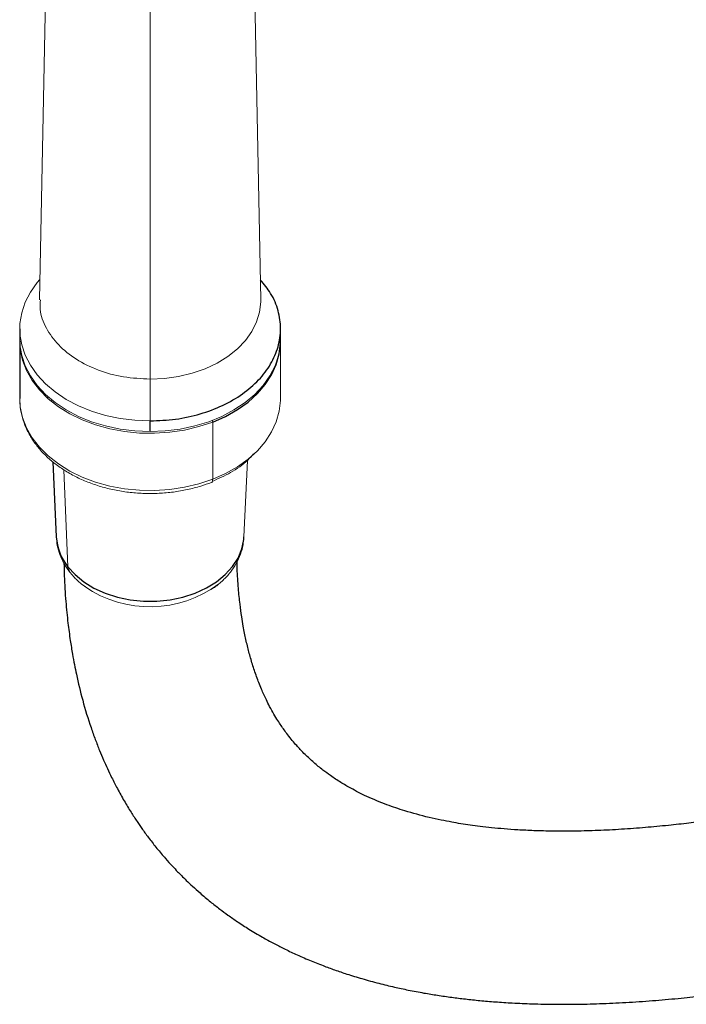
# Model space of a CAD drawing. Header units: millimetres. Extents: x 6 to 425, y 6 to 273.
# Tile 71 of 103: x 228.32 to 232.75, y 202.79 to 209.34. Entities that reach past the tile are written whole.
import ezdxf

# ---------------------------------------------------------------- set-up
doc = ezdxf.new("R2010")
doc.units = ezdxf.units.MM

msp = doc.modelspace()

# ---------------------------------------------------------------- linework, layer by layer
at = {"color": 144, "linetype": 'Continuous', "lineweight": 18}
for p, q in [((228.5004, 209.7867), (228.4547, 207.4754)), ((229.9242, 207.4754), (229.8785, 209.7867)), ((229.1895, 209.4867), (229.1895, 206.9486)), ((230.0561, 206.8206), (230.0561, 207.2011)), ((228.3648, 207.0244), (228.3632, 207.0162)), ((228.3699, 207.0019), (228.3715, 207.0104)), ((228.3977, 206.9637), (228.3946, 206.9568)), ((229.1895, 206.6708), (229.1895, 206.9486)), ((228.5128, 206.8301), (228.5103, 206.8204)), ((228.3228, 206.8206), (228.3234, 206.7984)), ((228.5358, 206.8106), (228.5342, 206.8001)), ((228.5485, 206.8005), (228.5455, 206.791)), ((229.605, 206.2828), (229.605, 206.6633)), ((229.8128, 205.8997), (229.8354, 206.4079)), ((228.6422, 205.7022), (228.6167, 206.3457))]:
    msp.add_line(p, q, dxfattribs=at)
at = {"color": 7, "linetype": 'Continuous', "lineweight": 25}
for p, q in [((228.3228, 207.2837), (228.3228, 207.2129)), ((230.0561, 207.2129), (230.0561, 207.2837)), ((228.3228, 207.2011), (228.3228, 206.8206)), ((229.1895, 206.6001), (229.1895, 206.6708)), ((228.544, 206.3985), (228.5661, 205.8997))]:
    msp.add_line(p, q, dxfattribs=at)
at = {"color": 144, "linetype": 'Continuous', "lineweight": 18, "flags": 128}
for points in [[(228.4574, 207.6117), (228.4389, 207.5901), (228.3937, 207.5264), (228.3592, 207.4594), (228.336, 207.3901), (228.3243, 207.3193), (228.3243, 207.248), (228.336, 207.1772), (228.3592, 207.1079), (228.3937, 207.0409), (228.4389, 206.9772), (228.4943, 206.9177), (228.5591, 206.8631), (228.6324, 206.8142), (228.7132, 206.7716), (228.8005, 206.736), (228.893, 206.7078), (228.9896, 206.6874), (229.0888, 206.675), (229.1895, 206.6708)], [(229.1895, 206.9486), (229.2846, 206.953), (229.3781, 206.966), (229.4685, 206.9875), (229.5541, 207.0171), (229.6337, 207.0543), (229.7057, 207.0984), (229.7691, 207.1488), (229.8227, 207.2046), (229.8656, 207.2648), (229.8972, 207.3284), (229.9168, 207.3943), (229.9242, 207.4615), (229.9242, 207.4754)], [(228.3228, 207.2129), (228.3243, 207.1773), (228.336, 207.1065), (228.3592, 207.0372), (228.3937, 206.9702), (228.4389, 206.9065), (228.4943, 206.847), (228.5591, 206.7924), (228.6324, 206.7435), (228.7132, 206.7009), (228.8005, 206.6653), (228.893, 206.6371), (228.9896, 206.6166), (229.0888, 206.6043), (229.1895, 206.6001)], [(228.3228, 207.207), (228.3265, 207.1444), (228.3417, 207.0739), (228.3683, 207.0052), (228.406, 206.9391), (228.4543, 206.8766), (228.5126, 206.8184), (228.58, 206.7654), (228.6557, 206.7184), (228.7385, 206.6778), (228.8275, 206.6443), (228.9214, 206.6184), (229.0189, 206.6003), (229.1187, 206.5904), (229.2194, 206.5887), (229.3198, 206.5953), (229.4184, 206.6101), (229.5139, 206.6329), (229.605, 206.6633)], [(229.1895, 206.6001), (229.2901, 206.6043), (229.3893, 206.6166), (229.4859, 206.6371), (229.5784, 206.6653), (229.6657, 206.7009), (229.7465, 206.7435), (229.8198, 206.7924), (229.8846, 206.847), (229.94, 206.9065), (229.9852, 206.9702), (230.0197, 207.0372), (230.043, 207.1065), (230.0547, 207.1773), (230.0561, 207.2129)], [(228.5098, 206.8327), (228.5093, 206.8303), (228.5077, 206.8227)], [(228.3234, 206.7984), (228.3265, 206.7638), (228.3417, 206.6934), (228.3683, 206.6246), (228.406, 206.5586), (228.4543, 206.496), (228.5126, 206.4379), (228.58, 206.3849), (228.6557, 206.3378), (228.7385, 206.2973), (228.8275, 206.2638), (228.9214, 206.2378), (229.0189, 206.2198), (229.1187, 206.2098), (229.2194, 206.2081), (229.3198, 206.2147), (229.4184, 206.2295), (229.5139, 206.2523), (229.605, 206.2828)], [(229.605, 206.2828), (229.6904, 206.3205), (229.7692, 206.365), (229.84, 206.4157), (229.9021, 206.4719), (229.9545, 206.5327), (229.9966, 206.5975), (230.0278, 206.6652), (230.0476, 206.7351), (230.0559, 206.8061), (230.0561, 206.8206)], [(229.597, 206.262), (229.5984, 206.2626), (229.6007, 206.2648), (229.6025, 206.2679), (229.6039, 206.272), (229.6047, 206.277), (229.605, 206.2828)]]:
    msp.add_lwpolyline(points, dxfattribs=at)
at = {"color": 7, "linetype": 'Continuous', "lineweight": 25, "flags": 128}
for points in [[(229.605, 206.6633), (229.6904, 206.7011), (229.7692, 206.7456), (229.84, 206.7963), (229.9021, 206.8524), (229.9545, 206.9133), (229.9966, 206.978), (230.0278, 207.0458), (230.0476, 207.1157), (230.0559, 207.1867), (230.0561, 207.2079)], [(228.6422, 205.7022), (228.6903, 205.6493), (228.7486, 205.6017), (228.8158, 205.5605), (228.8907, 205.5265), (228.9716, 205.5004), (229.057, 205.4827), (229.1451, 205.4737), (229.2341, 205.4738), (229.3221, 205.4827), (229.4075, 205.5005), (229.4884, 205.5266), (229.5633, 205.5606), (229.6305, 205.6019), (229.6888, 205.6494), (229.7369, 205.7023), (229.7738, 205.7596), (229.7989, 205.82), (229.8115, 205.8822), (229.8128, 205.8997)]]:
    msp.add_lwpolyline(points, dxfattribs=at)
at = {"color": 144, "linetype": 'Continuous', "lineweight": 18}
for centre, radius, start, end in [((229.5699, 206.662), 0.0351, 2.17371, 20.49045), ((229.1884, 206.1986), 0.7633, 235.45571, 306.83765)]:
    msp.add_arc(centre, radius, start, end, dxfattribs=at)
at = {"color": 7, "linetype": 'Continuous', "lineweight": 25}
for centre, radius, start, end in [((228.9106, 205.9189), 0.345, 183.18538, 218.91603), ((228.6997, 205.7032), 0.0575, 181.05314, 216.82297)]:
    msp.add_arc(centre, radius, start, end, dxfattribs=at)
for points, knots in [([(228.617, 205.7259), (228.6174, 205.6979), (228.6187, 205.6104), (228.628, 205.4779), (228.6419, 205.3349), (228.6573, 205.2189), (228.672, 205.1274), (228.6858, 205.0527), (228.7068, 204.9496), (228.7411, 204.8081), (228.785, 204.6646), (228.8241, 204.555), (228.852, 204.4832), (228.8788, 204.4193), (228.9057, 204.3594), (228.9361, 204.2957), (228.9731, 204.2236), (229.016, 204.1465), (229.0597, 204.0742), (229.1006, 204.0113), (229.1407, 203.9531), (229.1847, 203.8931), (229.2353, 203.8286), (229.2869, 203.7673), (229.333, 203.7162), (229.3685, 203.6787), (229.3994, 203.6472), (229.4323, 203.6148), (229.4736, 203.5758), (229.5266, 203.5282), (229.5867, 203.4777), (229.6489, 203.429), (229.7092, 203.3845), (229.7736, 203.3398), (229.8494, 203.2908), (229.9293, 203.2432), (230.0071, 203.2005), (230.0805, 203.1629), (230.1598, 203.1252), (230.2465, 203.0872), (230.3332, 203.0525), (230.4163, 203.022), (230.5025, 202.9928), (230.6001, 202.9628), (230.7057, 202.9339), (230.8085, 202.9091), (230.908, 202.8877), (231.0036, 202.8696), (231.1002, 202.8536), (231.1919, 202.8404), (231.2856, 202.8288), (231.382, 202.8187), (231.4858, 202.8099), (231.6015, 202.8024), (231.734, 202.7966), (231.879, 202.7938), (232.0352, 202.7943), (232.1992, 202.7986), (232.3722, 202.8071), (232.5462, 202.8194), (232.7119, 202.8344), (232.864, 202.8509), (232.9942, 202.8668), (233.1037, 202.8815), (233.1974, 202.895), (233.284, 202.9081), (233.3672, 202.9213), (233.4476, 202.9346), (233.5336, 202.9494), (233.6336, 202.9674), (233.7565, 202.9905), (233.9016, 203.0193), (234.0608, 203.0527), (234.2731, 203.0997), (234.5255, 203.1594), (234.7885, 203.2263), (235.0066, 203.2847), (235.1799, 203.3327), (235.3338, 203.3766), (235.4667, 203.4155), (235.5772, 203.4484), (235.6817, 203.48), (235.7969, 203.5154), (235.9401, 203.5601), (236.1038, 203.6124), (236.2779, 203.6692), (236.4524, 203.7273), (236.6454, 203.7928), (236.8564, 203.8659), (237.0848, 203.9469), (237.3033, 204.0259), (237.5032, 204.0994), (237.6783, 204.1648), (237.8273, 204.2211), (237.9578, 204.2709), (238.0885, 204.3212), (238.2391, 204.3796), (238.4077, 204.4457), (238.5902, 204.518), (238.7754, 204.5922), (238.9676, 204.6699), (239.1583, 204.7477), (239.3448, 204.8245), (239.5673, 204.9168), (239.8238, 205.0242), (240.1133, 205.1467), (240.3961, 205.2674), (240.678, 205.3886), (240.9639, 205.512), (241.2202, 205.6231), (241.4448, 205.7206), (241.6378, 205.8043), (241.8301, 205.8876), (242.0201, 205.9695), (242.2067, 206.0496), (242.3907, 206.1282), (242.5714, 206.2051), (242.7468, 206.2794), (242.9419, 206.3617), (243.1452, 206.4471), (243.3478, 206.5317), (243.5275, 206.6064), (243.6905, 206.674), (243.8373, 206.7347), (243.9687, 206.7889), (244.083, 206.8362), (244.1823, 206.8772), (244.2682, 206.9127), (244.3445, 206.9443), (244.435, 206.982), (244.5375, 207.0249), (244.6471, 207.0714), (244.7381, 207.1108), (244.814, 207.1444), (244.8758, 207.1726), (244.9307, 207.1985), (244.973, 207.2193), (245.0055, 207.2358), (245.0301, 207.2488), (245.0527, 207.2612), (245.0741, 207.2733), (245.0912, 207.2833), (245.112, 207.296), (245.1344, 207.3104), (245.1614, 207.3289), (245.1922, 207.3518), (245.2259, 207.3796), (245.2614, 207.4126), (245.2924, 207.4457), (245.3183, 207.4773), (245.3393, 207.5063), (245.3584, 207.5359), (245.3759, 207.5669), (245.3943, 207.6043), (245.4126, 207.65), (245.4259, 207.6942), (245.4351, 207.7349), (245.4408, 207.7706), (245.4438, 207.8009), (245.4451, 207.8261), (245.4455, 207.848), (245.4449, 207.878), (245.442, 207.9168), (245.4354, 207.9583), (245.4282, 207.9904), (245.4209, 208.0175), (245.4106, 208.0494), (245.3952, 208.0886), (245.3795, 208.1209), (245.3658, 208.1454), (245.3588, 208.1573), (245.3508, 208.1701), (245.3402, 208.1861), (245.3264, 208.2055), (245.307, 208.2304), (245.2817, 208.2589), (245.2552, 208.2851), (245.229, 208.3083), (245.2036, 208.3283), (245.1686, 208.3532), (245.1316, 208.3753), (245.0949, 208.3941), (245.0534, 208.4125), (245.0132, 208.4275), (244.9759, 208.4394), (244.943, 208.4485), (244.9156, 208.4552), (244.8946, 208.4598), (244.8803, 208.4627), (244.8638, 208.4659), (244.8446, 208.4694), (244.8221, 208.4733), (244.798, 208.4771), (244.7722, 208.481), (244.7447, 208.4849), (244.7152, 208.4889), (244.6837, 208.493), (244.6498, 208.4974), (244.613, 208.502), (244.5732, 208.507), (244.531, 208.5124), (244.4872, 208.5181), (244.443, 208.524), (244.3988, 208.5301), (244.355, 208.5365), (244.3093, 208.5434), (244.2621, 208.5508), (244.2136, 208.5589), (244.1665, 208.5671), (244.121, 208.5754), (244.0774, 208.5838), (244.0365, 208.592), (243.9985, 208.5999), (243.9633, 208.6075), (243.9302, 208.615), (243.8992, 208.6221), (243.8487, 208.6342), (243.7773, 208.6522), (243.7079, 208.6715), (243.6625, 208.6847), (243.6416, 208.691), (243.6206, 208.6974), (243.5997, 208.7039), (243.5781, 208.7107), (243.5552, 208.7181), (243.5301, 208.7265), (243.5021, 208.7359), (243.4714, 208.7466), (243.4379, 208.7586), (243.4017, 208.772), (243.3642, 208.7863), (243.3269, 208.8011), (243.2871, 208.8174), (243.2455, 208.835), (243.2027, 208.8539), (243.1634, 208.8718), (243.1247, 208.8901), (243.0857, 208.9092), (243.0458, 208.9294), (243.007, 208.9497), (242.9694, 208.9701), (242.9319, 208.991), (242.8981, 209.0105), (242.8672, 209.0289), (242.8392, 209.0459), (242.8103, 209.064), (242.78, 209.0834), (242.7477, 209.1046), (242.7124, 209.1286), (242.6768, 209.1535), (242.6412, 209.1793), (242.6062, 209.2054), (242.5692, 209.2339), (242.5305, 209.2648), (242.4921, 209.2966), (242.4555, 209.328), (242.4217, 209.3579), (242.3904, 209.3865), (242.3566, 209.4184), (242.3188, 209.4552), (242.2761, 209.4986), (242.2324, 209.5449), (242.1884, 209.5937), (242.145, 209.6442), (242.1035, 209.6946), (242.0646, 209.7441), (242.0284, 209.7922), (241.9939, 209.8398), (241.9598, 209.8889), (241.9249, 209.9413), (241.8913, 209.994), (241.8585, 210.0476), (241.8269, 210.1016), (241.795, 210.1585), (241.7638, 210.2169), (241.734, 210.2751), (241.7048, 210.335), (241.6777, 210.393), (241.652, 210.4508), (241.6279, 210.5073), (241.6036, 210.5666), (241.5807, 210.6256), (241.5601, 210.6808), (241.5419, 210.7318), (241.5227, 210.7874), (241.5011, 210.8532), (241.4759, 210.9344), (241.4493, 211.0264), (241.4184, 211.1433), (241.3906, 211.2563), (241.3733, 211.3428), (241.3677, 211.3706)], [0, 0, 0, 0, 0.001269, 0.003957, 0.006261, 0.008182, 0.009721, 0.010901, 0.012006, 0.015068, 0.018421, 0.019947, 0.021359, 0.022632, 0.023765, 0.024997, 0.026559, 0.028335, 0.030046, 0.031452, 0.032705, 0.034156, 0.035819, 0.037568, 0.038971, 0.039989, 0.040699, 0.041638, 0.04281, 0.044198, 0.046079, 0.047702, 0.049111, 0.050724, 0.05263, 0.054841, 0.056624, 0.058244, 0.060083, 0.06225, 0.064335, 0.066084, 0.0679, 0.070155, 0.072662, 0.074924, 0.076921, 0.079185, 0.081122, 0.083135, 0.085054, 0.087089, 0.08924, 0.09158, 0.094314, 0.097455, 0.100473, 0.103793, 0.107286, 0.110742, 0.114066, 0.11701, 0.119559, 0.12155, 0.123258, 0.124882, 0.126443, 0.12794, 0.129387, 0.131237, 0.133506, 0.13619, 0.139215, 0.142182, 0.147658, 0.152672, 0.155971, 0.158955, 0.161559, 0.163789, 0.165651, 0.167097, 0.169007, 0.171373, 0.174163, 0.177014, 0.179801, 0.182525, 0.186167, 0.189689, 0.19308, 0.196129, 0.198679, 0.200859, 0.202681, 0.204368, 0.206522, 0.209158, 0.211548, 0.214193, 0.21685, 0.219417, 0.221896, 0.224289, 0.228175, 0.231832, 0.235299, 0.238764, 0.242263, 0.245804, 0.248199, 0.250633, 0.253122, 0.255684, 0.258344, 0.261127, 0.264062, 0.267175, 0.270396, 0.275281, 0.280215, 0.285167, 0.2901, 0.295332, 0.300439, 0.305367, 0.310068, 0.314495, 0.318626, 0.322766, 0.330672, 0.338989, 0.347713, 0.354522, 0.361546, 0.368415, 0.374921, 0.378807, 0.382526, 0.386071, 0.389434, 0.392651, 0.39491, 0.397524, 0.400499, 0.403845, 0.407569, 0.411679, 0.416186, 0.419325, 0.422121, 0.424568, 0.426662, 0.428399, 0.430768, 0.432851, 0.434652, 0.43644, 0.437818, 0.438799, 0.439641, 0.440448, 0.442305, 0.443934, 0.444663, 0.445353, 0.446325, 0.447693, 0.449468, 0.449875, 0.450299, 0.45074, 0.451233, 0.452011, 0.453719, 0.455618, 0.457536, 0.459472, 0.461428, 0.463403, 0.468136, 0.472818, 0.478022, 0.482812, 0.487179, 0.491382, 0.495083, 0.498277, 0.501076, 0.503986, 0.508445, 0.513256, 0.518423, 0.52395, 0.529842, 0.535985, 0.542487, 0.549349, 0.556574, 0.564323, 0.572416, 0.580406, 0.588157, 0.595663, 0.60292, 0.609923, 0.617768, 0.625259, 0.63239, 0.639159, 0.645563, 0.6516, 0.656954, 0.661981, 0.666678, 0.671046, 0.675164, 0.688128, 0.700942, 0.703797, 0.706643, 0.709481, 0.71231, 0.715132, 0.718165, 0.721575, 0.725359, 0.729517, 0.734044, 0.738938, 0.744103, 0.749066, 0.753765, 0.759795, 0.765332, 0.770379, 0.774942, 0.780182, 0.785263, 0.790185, 0.79495, 0.799589, 0.804437, 0.80787, 0.811435, 0.815131, 0.818956, 0.823005, 0.827479, 0.832375, 0.836504, 0.840881, 0.845502, 0.850358, 0.855258, 0.859766, 0.86397, 0.867873, 0.871523, 0.876758, 0.882093, 0.887521, 0.893035, 0.898419, 0.903615, 0.908447, 0.912927, 0.917179, 0.921422, 0.925669, 0.930188, 0.933995, 0.938017, 0.94216, 0.946132, 0.949914, 0.953531, 0.957372, 0.960329, 0.963457, 0.966727, 0.96979, 0.972532, 0.974967, 0.97716, 0.980375, 0.983898, 0.98769, 0.991698, 0.997331, 1, 1, 1, 1]), ([(243.0796, 207.6655), (243.0482, 207.6525), (242.9572, 207.6147), (242.7812, 207.5413), (242.5603, 207.4487), (242.3257, 207.3497), (242.1075, 207.2572), (241.902, 207.1696), (241.7161, 207.09), (241.5197, 207.0054), (241.316, 206.9174), (241.1059, 206.8264), (240.8905, 206.733), (240.6704, 206.6375), (240.446, 206.5403), (240.1783, 206.4248), (239.866, 206.2908), (239.5102, 206.1396), (239.1492, 205.9879), (238.8266, 205.8542), (238.5472, 205.7401), (238.32, 205.6484), (238.1148, 205.5665), (237.9358, 205.4958), (237.7836, 205.4364), (237.6635, 205.3898), (237.5698, 205.3538), (237.4888, 205.3228), (237.4017, 205.2897), (237.3, 205.2512), (237.168, 205.2018), (237.0026, 205.1405), (236.8055, 205.0686), (236.5577, 204.9798), (236.2657, 204.8779), (235.9875, 204.7842), (235.7601, 204.7099), (235.595, 204.6571), (235.4596, 204.6148), (235.3577, 204.5835), (235.2844, 204.5612), (235.2204, 204.542), (235.1573, 204.5232), (235.0619, 204.4951), (234.9274, 204.4562), (234.7566, 204.4084), (234.574, 204.359), (234.3845, 204.3099), (234.1848, 204.2604), (234.0051, 204.2183), (233.8473, 204.1832), (233.7177, 204.1557), (233.5962, 204.131), (233.489, 204.1103), (233.3981, 204.0934), (233.2893, 204.0741), (233.1535, 204.0513), (233.0105, 204.0296), (232.881, 204.0118), (232.7628, 203.9969), (232.6266, 203.9817), (232.4765, 203.9676), (232.3197, 203.9561), (232.166, 203.9482), (232.015, 203.9441), (231.8736, 203.9439), (231.7453, 203.9471), (231.6368, 203.9524), (231.5432, 203.9591), (231.4599, 203.9668), (231.3846, 203.9753), (231.3166, 203.9843), (231.2537, 203.9939), (231.1893, 204.0049), (231.1184, 204.0187), (231.0125, 204.0421), (230.8907, 204.0752), (230.7543, 204.1216), (230.6332, 204.172), (230.5331, 204.2229), (230.4542, 204.2691), (230.3918, 204.3103), (230.3336, 204.3532), (230.2768, 204.3997), (230.2263, 204.4466), (230.19, 204.4837), (230.161, 204.5153), (230.1333, 204.5476), (230.1054, 204.5826), (230.0809, 204.6157), (230.059, 204.6471), (230.0364, 204.6817), (230.0107, 204.7239), (229.9851, 204.77), (229.963, 204.8137), (229.9451, 204.8519), (229.9283, 204.89), (229.9069, 204.9426), (229.8822, 205.0108), (229.8569, 205.0925), (229.8353, 205.1752), (229.8196, 205.2465), (229.8074, 205.3112), (229.7968, 205.375), (229.7854, 205.4581), (229.775, 205.564), (229.7681, 205.6579), (229.767, 205.7193), (229.7668, 205.7349)], [0, 0, 0, 0, 0.010136, 0.029493, 0.048356, 0.064425, 0.0801, 0.090371, 0.100546, 0.110685, 0.120757, 0.130715, 0.140656, 0.150656, 0.160784, 0.171089, 0.186959, 0.203404, 0.220465, 0.23815, 0.250276, 0.261901, 0.272406, 0.281694, 0.289682, 0.296302, 0.300781, 0.304709, 0.309407, 0.314967, 0.321408, 0.331216, 0.342593, 0.354725, 0.373688, 0.393567, 0.404344, 0.414925, 0.423842, 0.429431, 0.433948, 0.437608, 0.441548, 0.445926, 0.455814, 0.467428, 0.479146, 0.491748, 0.505212, 0.519537, 0.528617, 0.537986, 0.546727, 0.554373, 0.560917, 0.566358, 0.578057, 0.590858, 0.598389, 0.607436, 0.617992, 0.630035, 0.64278, 0.655718, 0.668057, 0.680934, 0.692191, 0.701848, 0.710139, 0.717884, 0.725166, 0.73161, 0.73765, 0.743814, 0.751063, 0.75948, 0.777209, 0.79116, 0.807952, 0.822251, 0.831705, 0.841672, 0.849668, 0.859544, 0.86915, 0.87514, 0.879441, 0.885067, 0.890823, 0.895823, 0.900084, 0.904648, 0.910272, 0.916773, 0.922059, 0.926153, 0.930235, 0.934847, 0.943129, 0.951058, 0.958313, 0.965422, 0.969226, 0.974122, 0.980368, 0.98797, 0.996946, 1, 1, 1, 1]), ([(229.1895, 206.6708), (229.2462, 206.6731), (229.3596, 206.6777), (229.5233, 206.7141), (229.6741, 206.7708), (229.8062, 206.8476), (229.9147, 206.941), (229.9953, 207.0476), (230.0449, 207.1633), (230.0618, 207.2837), (230.0445, 207.4038), (229.9994, 207.5149), (229.9461, 207.5792), (229.9215, 207.6089)], [0, 0, 0, 0, 0.092109, 0.184219, 0.276328, 0.368437, 0.460546, 0.552656, 0.644765, 0.736874, 0.828984, 0.921093, 1, 1, 1, 1])]:
    msp.add_open_spline(points, degree=3, knots=knots, dxfattribs=at)
at = {"color": 144, "linetype": 'Continuous', "lineweight": 18}
for points, knots in [([(228.4602, 207.4754), (228.4587, 207.4539), (228.4545, 207.3903), (228.4947, 207.2865), (228.5754, 207.1732), (228.6945, 207.0772), (228.8422, 207.0048), (229.0106, 206.9575), (229.1298, 206.9516), (229.1895, 206.9486)], [0, 0, 0, 0, 0.078304, 0.23192, 0.385536, 0.539152, 0.692768, 0.846384, 1, 1, 1, 1]), ([(228.3247, 206.7967), (228.3251, 206.7849), (228.3262, 206.7497), (228.3393, 206.6918), (228.3633, 206.6242), (228.3978, 206.5591), (228.4417, 206.4971), (228.4948, 206.4391), (228.5565, 206.3857), (228.626, 206.3375), (228.7024, 206.2952), (228.7848, 206.2594), (228.8722, 206.2304), (228.9634, 206.2086), (229.0573, 206.1943), (229.1528, 206.1875), (229.2487, 206.1884), (229.344, 206.197), (229.4374, 206.2132), (229.5222, 206.2349), (229.5739, 206.2536), (229.597, 206.262)], [0, 0, 0, 0, 0.026968, 0.080077, 0.133279, 0.186753, 0.240605, 0.294854, 0.349448, 0.404297, 0.45931, 0.514409, 0.569541, 0.624671, 0.679794, 0.734912, 0.790035, 0.845175, 0.900342, 0.955549, 1, 1, 1, 1]), ([(229.602, 206.2689), (229.6436, 206.2875), (229.7312, 206.3268), (229.8232, 206.3906), (229.8642, 206.4372), (229.8764, 206.4511)], [0, 0, 0, 0, 0.388197, 0.817671, 1, 1, 1, 1]), ([(228.5677, 205.895), (228.5682, 205.8828), (228.5697, 205.8497), (228.5836, 205.7967), (228.608, 205.7374), (228.6335, 205.6955), (228.6502, 205.6734), (228.6536, 205.6688)], [0, 0, 0, 0, 0.150444, 0.409637, 0.669504, 0.932168, 1, 1, 1, 1]), ([(229.5909, 205.5489), (229.5994, 205.554), (229.6298, 205.5724), (229.6746, 205.611), (229.7238, 205.6639), (229.7629, 205.722), (229.791, 205.7835), (229.808, 205.8419), (229.8105, 205.8797), (229.8116, 205.8957)], [0, 0, 0, 0, 0.065545, 0.233263, 0.399841, 0.564204, 0.725473, 0.883359, 1, 1, 1, 1]), ([(228.6536, 205.6688), (228.6623, 205.6582), (228.6856, 205.6297), (228.7238, 205.5929), (228.7566, 205.5701), (228.7696, 205.5611)], [0, 0, 0, 0, 0.265721, 0.708377, 1, 1, 1, 1])]:
    msp.add_open_spline(points, degree=3, knots=knots, dxfattribs=at)

doc.saveas('drawing.dxf')
